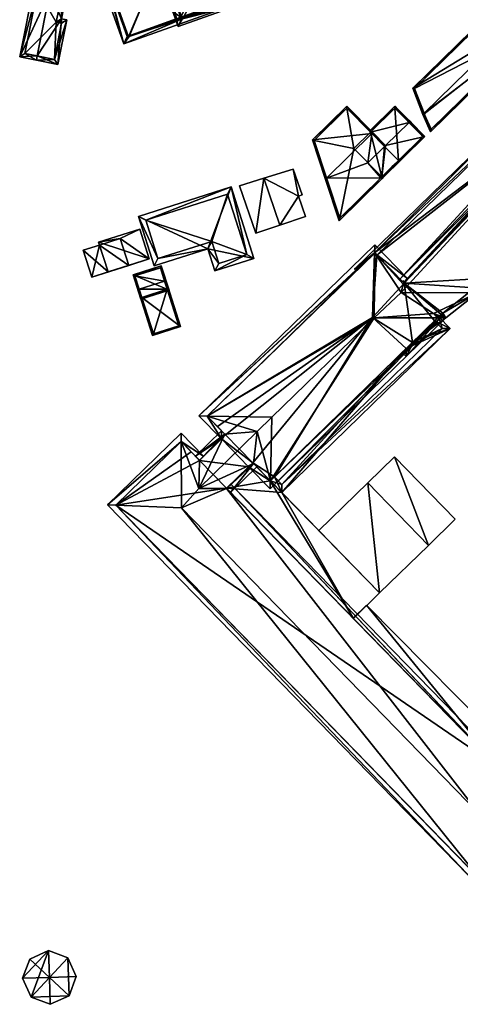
# Model space of a CAD drawing. Header units: inches. Extents: x 2523744 to 2528136, y 1148995 to 1152010.
# Tile 197 of 256: x 2527593 to 2527669, y 1150917 to 1151088. Entities that reach past the tile are written whole.
import ezdxf

# ---------------------------------------------------------------- set-up
doc = ezdxf.new("R2010")
doc.units = ezdxf.units.IN
doc.header["$MEASUREMENT"] = 0
doc.layers.add('Gebaeude Einzelhaus', color=10, linetype='Continuous')
doc.layers.add('Offenes Gebaeude', color=10, linetype='Continuous')

msp = doc.modelspace()

# ---------------------------------------------------------------- meshes
at = {"layer": 'Gebaeude Einzelhaus'}
mesh = msp.add_polyface(dxfattribs=at)
corners = [(2527632.7, 1151095.228, 383.487), (2527629.633, 1151104.59, 383.444), (2527629.45, 1151104.365, 383.487), (2527632.99, 1151095.158, 383.444), (2527633.261, 1151107.486, 382.683), (2527631.763, 1151107.218, 382.943), (2527631.461, 1151106.846, 383.014), (2527633.178, 1151107.721, 382.683), (2527628.489, 1151107.025, 382.683), (2527605.55, 1151098.863, 382.683), (2527607.432, 1151098.47, 382.968), (2527607.651, 1151098.424, 383.001), (2527628.457, 1151105.827, 383.001), (2527628.808, 1151106.166, 382.943), (2527628.608, 1151105.881, 383), (2527628.876, 1151105.976, 383), (2527629.378, 1151105.308, 383.227), (2527629.126, 1151106.015, 383.014), (2527607.051, 1151098.21, 382.89), (2527610.769, 1151084.195, 382.683), (2527611.613, 1151085.394, 382.891), (2527611.701, 1151085.425, 382.907), (2527630.231, 1151091.79, 382.85), (2527633.436, 1151093.159, 382.907), (2527630.159, 1151091.993, 382.907), (2527633.955, 1151092.445, 382.683), (2527633.619, 1151093.388, 382.948), (2527620.815, 1151088.439, 382.85), (2527620.743, 1151088.642, 382.907), (2527633.436, 1151093.159, 385.763), (2527631.016, 1151099.961, 390.029), (2527615.433, 1151094.416, 390.029), (2527611.701, 1151085.425, 385.763), (2527628.876, 1151105.976, 385.763), (2527607.051, 1151098.21, 385.763), (2527611.613, 1151085.394, 385.763), (2527627.899, 1151105.748, 382.969), (2527628.214, 1151104.894, 383.227), (2527606.828, 1151098.255, 382.857), (2527611.376, 1151085.473, 382.857), (2527611.87, 1151085.649, 382.948), (2527620.691, 1151088.788, 382.948), (2527630.107, 1151092.139, 382.948), (2527628.214, 1151104.894, 371.087), (2527629.378, 1151105.308, 371.087), (2527627.899, 1151105.748, 371.087), (2527606.828, 1151098.255, 371.087), (2527611.376, 1151085.473, 371.087), (2527620.691, 1151088.788, 371.086), (2527633.619, 1151093.388, 371.086), (2527630.107, 1151092.138, 371.086), (2527636.811, 1151094.524, 371.086), (2527632.57, 1151106.444, 371.087)]
mesh.append_faces([[corners[k] for k in face] for face in [(26, 24, 42), (26, 22, 24), (27, 40, 28), (28, 40, 41), (27, 21, 40), (27, 19, 21), (26, 25, 22), (22, 25, 27), (27, 25, 19), (21, 39, 40), (38, 9, 10), (21, 19, 39), (39, 19, 38), (38, 19, 9), (37, 17, 16), (37, 13, 17), (17, 13, 6), (6, 13, 5), (8, 10, 9), (37, 36, 13), (13, 36, 8), (8, 36, 10), (6, 5, 4), (4, 5, 7), (35, 32, 31), (34, 35, 31), (30, 33, 31), (31, 33, 34), (29, 31, 32), (29, 30, 31), (25, 27, 19), (19, 27, 21), (21, 27, 28), (25, 22, 27), (0, 23, 3), (3, 23, 26), (26, 23, 25), (25, 23, 22), (22, 23, 24), (10, 18, 11), (18, 19, 20), (20, 19, 21), (10, 9, 18), (18, 9, 19), (13, 6, 5), (13, 17, 6), (16, 2, 1), (13, 15, 17), (17, 15, 16), (16, 15, 2), (13, 14, 15), (8, 12, 13), (13, 12, 14), (8, 11, 12), (8, 10, 11), (8, 9, 10), (7, 5, 4), (4, 5, 6), (3, 1, 0), (0, 1, 2)]], dxfattribs={"color": 13})
mesh.append_faces([[corners[k] for k in face] for face in [(46, 48, 47), (49, 44, 51), (51, 44, 52), (45, 43, 46), (46, 43, 48), (48, 43, 50), (50, 43, 49), (49, 43, 44), (49, 42, 50), (49, 26, 42), (47, 40, 39), (47, 48, 40), (40, 48, 41), (39, 38, 47), (47, 38, 46), (10, 46, 38), (10, 45, 46), (10, 36, 45), (36, 43, 45), (36, 37, 43), (43, 16, 44), (43, 37, 16), (28, 32, 21), (24, 29, 28), (28, 29, 32), (24, 23, 29), (35, 21, 32), (35, 20, 21), (35, 34, 20), (20, 34, 18), (34, 11, 18), (12, 15, 14), (34, 33, 11), (11, 33, 12), (12, 33, 15), (30, 2, 33), (33, 2, 15), (29, 0, 30), (30, 0, 2), (29, 23, 0)]], dxfattribs={"color": 41})
mesh = msp.add_polyface(dxfattribs=at)
corners = [(2527620.96, 1151088.491, 386.145), (2527620.208, 1151087.161, 385.763), (2527631.509, 1151091.183, 385.763), (2527630.086, 1151091.739, 386.145), (2527622.789, 1151091.724, 387.073), (2527626.626, 1151093.09, 387.073), (2527618.747, 1151094.254, 386.094), (2527617.38, 1151095.109, 385.763), (2527628.162, 1151097.606, 386.094), (2527628.681, 1151099.131, 385.763), (2527620.815, 1151088.439, 386.094), (2527630.231, 1151091.79, 386.094), (2527628.074, 1151097.854, 386.025), (2527618.658, 1151094.503, 386.025), (2527628.658, 1151096.213, 384.091), (2527628.074, 1151097.854, 384.091), (2527630.107, 1151092.139, 382.948), (2527630.231, 1151091.79, 382.85), (2527630.107, 1151092.138, 371.086), (2527630.231, 1151091.79, 371.086), (2527625.572, 1151096.964, 384.552), (2527618.658, 1151094.503, 384.552), (2527620.691, 1151088.788, 382.948), (2527620.815, 1151088.439, 382.85), (2527620.691, 1151088.788, 371.086), (2527620.815, 1151088.439, 371.086)]
mesh.append_faces([[corners[k] for k in face] for face in [(9, 13, 7), (7, 13, 6), (8, 12, 9), (9, 12, 13), (8, 2, 11), (11, 2, 3), (8, 9, 2), (1, 10, 0), (7, 6, 1), (1, 6, 10), (1, 0, 2), (2, 0, 3), (8, 6, 5), (5, 6, 4), (9, 7, 8), (8, 7, 6), (8, 2, 9), (8, 3, 2), (8, 5, 3), (6, 0, 4), (6, 1, 0), (6, 7, 1), (0, 3, 4), (4, 3, 5), (0, 2, 3), (0, 1, 2)]], dxfattribs={"color": 13})
mesh.append_faces([[corners[k] for k in face] for face in [(19, 24, 18), (19, 25, 24), (3, 0, 19), (19, 0, 25), (23, 0, 10), (23, 25, 0), (3, 17, 11), (3, 19, 17), (23, 24, 25), (23, 22, 24), (22, 6, 21), (21, 6, 13), (23, 10, 22), (22, 10, 6), (13, 20, 21), (13, 12, 20), (20, 12, 15), (16, 17, 18), (18, 17, 19), (14, 11, 16), (16, 11, 17), (12, 8, 15), (15, 8, 14), (14, 8, 11)]], dxfattribs={"color": 41})
mesh = msp.add_polyface(dxfattribs=at)
corners = [(2527599.95, 1151088.519, 377.366), (2527599.336, 1151080.591, 376.81), (2527600.871, 1151088.335, 376.81), (2527595.76, 1151082.065, 379.061), (2527595.614, 1151081.329, 379.061), (2527597.963, 1151093.187, 379.061), (2527600.91, 1151093.368, 377.366), (2527598.109, 1151093.923, 379.061), (2527595.208, 1151094.498, 377.521), (2527592.713, 1151081.904, 377.521), (2527599.99, 1151087.746, 377.254), (2527598.746, 1151081.474, 377.255), (2527600.029, 1151092.778, 377.811), (2527599.069, 1151087.93, 377.811), (2527595.798, 1151093.616, 377.912), (2527593.595, 1151082.494, 377.912), (2527599.069, 1151087.93, 371.231), (2527599.99, 1151087.746, 371.231), (2527600.029, 1151092.778, 371.231), (2527595.798, 1151093.616, 371.231), (2527593.595, 1151082.494, 371.231), (2527598.746, 1151081.474, 371.231)]
mesh.append_faces([[corners[k] for k in face] for face in [(3, 11, 4), (15, 3, 4), (4, 11, 1), (14, 15, 9), (9, 15, 4), (8, 14, 9), (5, 14, 7), (12, 5, 7), (7, 14, 8), (6, 12, 7), (13, 12, 0), (10, 13, 0), (0, 12, 6), (2, 11, 10), (1, 11, 2), (2, 10, 0), (5, 9, 3), (3, 9, 4), (7, 8, 5), (5, 8, 9), (5, 6, 7), (3, 0, 5), (5, 0, 6), (4, 1, 3), (3, 1, 0), (0, 1, 2)]], dxfattribs={"color": 13})
mesh.append_faces([[corners[k] for k in face] for face in [(16, 21, 20), (16, 20, 19), (16, 19, 18), (17, 21, 16), (10, 21, 17), (11, 21, 10), (20, 21, 11), (3, 20, 11), (15, 20, 3), (19, 20, 14), (14, 20, 15), (5, 19, 14), (18, 19, 12), (12, 19, 5), (16, 18, 13), (13, 18, 12), (17, 16, 10), (10, 16, 13)]], dxfattribs={"color": 41})
mesh = msp.add_polyface(dxfattribs=at)
corners = [(2527662.926, 1151072.106, 377.923), (2527678.934, 1151084.343, 376.739), (2527678.028, 1151086.826, 377.923), (2527664.069, 1151068.893, 376.401), (2527682.91, 1151087.344, 376.431), (2527682.379, 1151087.687, 376.734), (2527662.731, 1151071.916, 377.923), (2527682.403, 1151087.711, 376.734), (2527682.561, 1151087.864, 376.734), (2527676.418, 1151091.239, 376.008), (2527676.333, 1151091.471, 375.908), (2527660.955, 1151076.483, 375.908), (2527676.427, 1151091.214, 376.019), (2527682.587, 1151087.377, 376.553), (2527661.248, 1151076.42, 376.02), (2527662.962, 1151072.013, 377.878), (2527664.152, 1151069.324, 376.524), (2527682.379, 1151087.687, 370.482), (2527682.587, 1151087.377, 370.482), (2527661.248, 1151076.42, 370.482), (2527676.427, 1151091.214, 370.482), (2527662.962, 1151072.013, 370.482), (2527664.152, 1151069.324, 370.482), (2527680.995, 1151089.752, 370.482), (2527678.039, 1151092.786, 370.482)]
mesh.append_faces([[corners[k] for k in face] for face in [(4, 13, 8), (8, 13, 7), (6, 16, 3), (3, 16, 4), (4, 16, 13), (0, 15, 6), (6, 15, 16), (0, 6, 14), (9, 14, 11), (9, 12, 14), (11, 14, 6), (10, 9, 11), (13, 5, 7), (9, 11, 12), (12, 11, 2), (2, 11, 0), (0, 11, 6), (9, 10, 11), (5, 4, 7), (7, 4, 8), (3, 0, 6), (5, 1, 4), (4, 1, 3), (3, 1, 0), (0, 1, 2)]], dxfattribs={"color": 13})
mesh.append_faces([[corners[k] for k in face] for face in [(18, 20, 17), (17, 20, 23), (23, 20, 24), (18, 19, 20), (18, 21, 19), (18, 22, 21), (13, 16, 18), (18, 16, 22), (16, 21, 22), (16, 15, 21), (0, 14, 15), (15, 14, 21), (21, 14, 19), (19, 12, 20), (19, 14, 12), (18, 17, 13), (13, 17, 5)]], dxfattribs={"color": 41})
mesh = msp.add_polyface(dxfattribs=at)
corners = [(2527654.35, 1151047.849, 377.121), (2527684.14, 1151077.456, 377.09), (2527650.854, 1151045.049, 377.09), (2527687.25, 1151072.83, 377.485), (2527687.538, 1151073.143, 377.483), (2527688.978, 1151072.487, 377.589), (2527651.156, 1151044.739, 377.121), (2527654.746, 1151047.442, 377.162), (2527659.45, 1151042.609, 377.647), (2527688.974, 1151072.365, 377.595), (2527684.121, 1151076.043, 377.162), (2527687.25, 1151072.83, 370.526), (2527684.121, 1151076.043, 370.526), (2527654.746, 1151047.442, 370.526), (2527659.45, 1151042.609, 370.526)]
mesh.append_faces([[corners[k] for k in face] for face in [(4, 5, 9), (4, 1, 5), (1, 0, 2), (2, 0, 6), (3, 10, 4), (4, 10, 1), (1, 10, 0), (0, 10, 7), (5, 4, 9), (3, 7, 8), (3, 0, 7), (0, 2, 6), (5, 1, 4), (4, 1, 3), (3, 1, 0), (0, 1, 2)]], dxfattribs={"color": 13})
mesh.append_faces([[corners[k] for k in face] for face in [(12, 11, 13), (13, 11, 14), (12, 13, 10), (10, 13, 7), (11, 10, 3), (11, 12, 10)]], dxfattribs={"color": 41})
mesh = msp.add_polyface(dxfattribs=at)
corners = [(2527688.879, 1151073.553, 383.37), (2527688.504, 1151073.756, 382.941), (2527688.202, 1151073.46, 382.917), (2527688.181, 1151072.795, 383.37), (2527688.185, 1151073.473, 382.896), (2527687.328, 1151074.393, 381.594), (2527688.434, 1151073.794, 382.86), (2527658.751, 1151043.327, 381.594), (2527659.352, 1151042.711, 382.485), (2527659.284, 1151042.428, 382.632), (2527658.944, 1151041.009, 383.37), (2527664.576, 1151037.344, 382.485), (2527666.723, 1151036.573, 382.204), (2527672.229, 1151040.923, 382.057), (2527665.309, 1151036.591, 382.345), (2527665.294, 1151036.576, 382.344), (2527661.247, 1151032.636, 382.387), (2527659.834, 1151029.866, 382.275), (2527677.47, 1151042.808, 381.712), (2527698.163, 1151066.78, 381.845), (2527699.07, 1151066.289, 381.712), (2527690.728, 1151070.806, 382.94), (2527688.966, 1151072.105, 383.231), (2527690.546, 1151070.995, 382.975), (2527688.974, 1151072.365, 383.253), (2527688.983, 1151072.656, 383.279), (2527688.735, 1151073.07, 383.34), (2527688.99, 1151072.883, 383.298), (2527688.982, 1151073.497, 383.355), (2527659.815, 1151031.243, 382.401), (2527659.236, 1151030.416, 382.384), (2527659.098, 1151030.543, 382.409), (2527687.756, 1151073.025, 382.883), (2527687.538, 1151073.143, 382.633), (2527688.483, 1151072.632, 383.326), (2527665.906, 1151037.168, 382.338), (2527666.169, 1151037.41, 382.334), (2527665.76, 1151036.575, 382.299), (2527665.482, 1151036.755, 382.343), (2527671.736, 1151041.809, 382.186), (2527676.9, 1151043.665, 381.846), (2527665.906, 1151037.168, 370.526), (2527666.169, 1151037.41, 370.526), (2527671.736, 1151041.809, 370.526), (2527676.9, 1151043.665, 370.526), (2527698.163, 1151066.78, 370.526), (2527688.974, 1151072.365, 377.595), (2527687.538, 1151073.143, 377.483), (2527688.974, 1151072.365, 376.795), (2527688.974, 1151072.365, 376.279), (2527687.538, 1151073.143, 370.526), (2527688.974, 1151072.365, 370.526), (2527687.25, 1151072.83, 377.485), (2527659.45, 1151042.609, 382.485), (2527687.25, 1151072.83, 370.526), (2527659.45, 1151042.609, 379.537), (2527659.45, 1151042.609, 377.647), (2527664.765, 1151036.058, 378.637), (2527664.765, 1151036.058, 370.526), (2527661.158, 1151032.549, 378.638), (2527659.815, 1151031.243, 378.638), (2527688.955, 1151071.766, 370.526), (2527659.45, 1151042.609, 370.526), (2527660.925, 1151032.322, 370.526), (2527653.954, 1151036.634, 370.526), (2527659.815, 1151031.243, 370.526)]
mesh.append_faces([[corners[k] for k in face] for face in [(37, 16, 38), (30, 31, 29), (16, 30, 29), (30, 16, 37), (37, 17, 30), (37, 12, 17), (18, 19, 20), (13, 40, 18), (18, 40, 19), (13, 39, 40), (12, 36, 13), (13, 36, 39), (38, 35, 37), (37, 35, 12), (12, 35, 36), (34, 25, 24), (34, 27, 25), (34, 26, 27), (26, 0, 28), (34, 3, 26), (26, 3, 0), (4, 5, 6), (4, 33, 5), (5, 33, 7), (7, 33, 8), (8, 33, 9), (4, 32, 33), (4, 2, 32), (32, 2, 3), (3, 2, 0), (0, 2, 1), (17, 29, 30), (30, 29, 31), (17, 16, 29), (3, 26, 0), (0, 26, 28), (3, 25, 26), (26, 25, 27), (3, 24, 25), (3, 22, 24), (22, 21, 23), (3, 18, 22), (22, 18, 21), (21, 18, 19), (19, 18, 20), (11, 13, 10), (10, 13, 3), (3, 13, 18), (17, 12, 16), (16, 12, 15), (15, 12, 14), (14, 12, 11), (11, 12, 13), (3, 9, 10), (3, 8, 9), (3, 7, 8), (3, 5, 7), (3, 4, 5), (5, 4, 6), (0, 2, 3), (3, 2, 4), (0, 1, 2)]], dxfattribs={"color": 13})
mesh.append_faces([[corners[k] for k in face] for face in [(61, 54, 51), (51, 54, 50), (62, 63, 64), (64, 63, 65), (62, 58, 63), (62, 41, 58), (62, 42, 41), (62, 43, 42), (61, 44, 54), (54, 44, 62), (62, 44, 43), (61, 45, 44), (59, 29, 60), (57, 16, 59), (59, 16, 29), (57, 38, 16), (57, 35, 38), (58, 41, 57), (57, 41, 35), (53, 52, 55), (55, 52, 56), (52, 47, 54), (54, 47, 50), (9, 33, 53), (53, 33, 52), (52, 33, 47), (34, 32, 3), (47, 49, 50), (50, 49, 51), (47, 48, 49), (33, 46, 47), (47, 46, 48), (34, 24, 32), (32, 24, 33), (33, 24, 46), (19, 44, 45), (19, 40, 44), (40, 43, 44), (40, 39, 43), (39, 42, 43), (39, 36, 42), (35, 41, 36), (36, 41, 42)]], dxfattribs={"color": 41})
mesh = msp.add_polyface(dxfattribs=at)
corners = [(2527643.541, 1151067.475, 376.289), (2527645.794, 1151060.638, 379.134), (2527645.992, 1151060.833, 379.134), (2527653.879, 1151068.585, 379.134), (2527649.533, 1151073.363, 376.289), (2527654.056, 1151068.759, 379.134), (2527655.407, 1151060.895, 376.737), (2527648.166, 1151053.428, 376.645), (2527655.582, 1151060.717, 376.645), (2527653.193, 1151063.504, 377.984), (2527655.585, 1151061.07, 376.737), (2527656.082, 1151066.343, 377.984), (2527656.174, 1151066.434, 377.985), (2527656.26, 1151066.518, 377.984), (2527649.53, 1151073.009, 376.399), (2527643.828, 1151067.405, 376.4), (2527648.278, 1151053.889, 376.737), (2527653.614, 1151068.854, 376.513), (2527653.614, 1151068.854, 370.456), (2527649.53, 1151073.009, 370.456), (2527643.828, 1151067.405, 370.456), (2527648.278, 1151053.889, 370.456), (2527655.585, 1151061.07, 370.456), (2527650.725, 1151066.015, 370.456)]
mesh.append_faces([[corners[k] for k in face] for face in [(8, 16, 6), (8, 7, 16), (1, 2, 16), (1, 16, 7), (0, 15, 1), (1, 15, 2), (0, 14, 15), (4, 14, 0), (5, 12, 3), (3, 12, 11), (5, 13, 12), (5, 14, 4), (5, 3, 14), (3, 12, 5), (5, 12, 13), (3, 11, 12), (2, 9, 3), (3, 9, 11), (2, 6, 9), (9, 6, 10), (1, 7, 2), (2, 7, 6), (6, 7, 8), (0, 3, 4), (4, 3, 5), (0, 2, 3), (0, 1, 2)]], dxfattribs={"color": 13})
mesh.append_faces([[corners[k] for k in face] for face in [(21, 23, 22), (23, 19, 18), (21, 20, 23), (23, 20, 19), (22, 6, 21), (21, 6, 16), (22, 10, 6), (2, 21, 16), (2, 20, 21), (2, 15, 20), (15, 14, 20), (20, 14, 19), (17, 3, 11), (19, 14, 18), (18, 14, 17), (17, 14, 3)]], dxfattribs={"color": 41})
mesh = msp.add_polyface(dxfattribs=at)
corners = [(2527660.321, 1151070.509, 377.984), (2527660.499, 1151070.684, 377.984), (2527657.855, 1151073.374, 376.408), (2527653.614, 1151068.854, 376.513), (2527653.438, 1151069.033, 376.408), (2527656.174, 1151066.434, 377.985), (2527656.082, 1151066.343, 377.984), (2527656.26, 1151066.518, 377.984), (2527653.193, 1151063.504, 377.984), (2527655.585, 1151061.07, 376.737), (2527655.582, 1151060.717, 376.645), (2527655.407, 1151060.895, 376.737), (2527663.066, 1151068.073, 376.645), (2527657.567, 1151063.018, 376.737), (2527658.474, 1151063.909, 376.737), (2527662.713, 1151068.075, 376.736), (2527657.853, 1151073.02, 376.513), (2527662.713, 1151068.075, 370.456), (2527657.853, 1151073.02, 370.456), (2527653.614, 1151068.854, 370.456), (2527658.474, 1151063.909, 370.456), (2527655.585, 1151061.07, 370.456), (2527650.725, 1151066.015, 370.456)]
mesh.append_faces([[corners[k] for k in face] for face in [(1, 16, 2), (2, 16, 4), (4, 16, 3), (1, 0, 16), (12, 15, 1), (1, 15, 0), (12, 14, 15), (12, 10, 14), (14, 10, 13), (13, 10, 9), (9, 10, 11), (7, 12, 0), (0, 12, 1), (6, 9, 5), (5, 9, 7), (7, 9, 12), (12, 9, 10), (10, 9, 11), (6, 8, 9), (0, 3, 7), (7, 3, 5), (5, 3, 6), (0, 2, 3), (3, 2, 4), (0, 1, 2)]], dxfattribs={"color": 13})
mesh.append_faces([[corners[k] for k in face] for face in [(19, 21, 22), (19, 20, 21), (19, 18, 20), (20, 18, 17), (20, 13, 21), (21, 13, 9), (20, 14, 13), (20, 15, 14), (20, 17, 15), (18, 19, 16), (16, 19, 3), (0, 18, 16), (0, 17, 18), (0, 15, 17)]], dxfattribs={"color": 41})
mesh = msp.add_polyface(dxfattribs=at)
corners = [(2527633.4, 1151046.916, 376.838), (2527625.406, 1151048.591, 376.838), (2527626.624, 1151044.761, 376.838), (2527629.455, 1151059.32, 376.838), (2527613.348, 1151054.198, 376.838), (2527616.075, 1151045.624, 376.838), (2527632.145, 1151047.566, 376.838), (2527627.274, 1151046.018, 376.838), (2527614.604, 1151053.549, 376.838), (2527628.805, 1151058.065, 376.838), (2527616.725, 1151046.88, 376.838), (2527626.056, 1151049.848, 376.838), (2527614.604, 1151053.549, 370.875), (2527628.805, 1151058.065, 370.875), (2527616.725, 1151046.88, 370.875), (2527626.056, 1151049.848, 370.875), (2527627.274, 1151046.018, 370.875), (2527632.145, 1151047.566, 370.875)]
mesh.append_faces([[corners[k] for k in face] for face in [(11, 7, 1), (10, 11, 1), (5, 10, 1), (8, 10, 4), (4, 10, 5), (3, 6, 9), (9, 8, 3), (3, 8, 4), (0, 6, 3), (7, 6, 2), (1, 7, 2), (2, 6, 0), (5, 1, 4), (4, 1, 3), (3, 1, 0), (0, 1, 2)]], dxfattribs={"color": 13})
mesh.append_faces([[corners[k] for k in face] for face in [(15, 17, 16), (12, 15, 14), (13, 17, 15), (13, 15, 12), (9, 17, 13), (6, 17, 9), (16, 17, 7), (7, 17, 6), (15, 16, 11), (11, 16, 7), (14, 15, 10), (10, 15, 11), (12, 14, 8), (8, 14, 10), (13, 12, 9), (9, 12, 8)]], dxfattribs={"color": 41})
mesh = msp.add_polyface(dxfattribs=at)
corners = [(2527603.733, 1151048.326, 376.6), (2527605.22, 1151043.649, 376.6), (2527608.058, 1151044.551, 376.6), (2527606.571, 1151049.229, 376.6), (2527606.418, 1151049.711, 377.311), (2527615.209, 1151046.825, 377.311), (2527613.568, 1151051.985, 377.311), (2527608.058, 1151044.551, 377.311), (2527603.733, 1151048.326, 370.824), (2527606.571, 1151049.229, 370.824), (2527605.22, 1151043.649, 370.824), (2527611.653, 1151045.694, 370.824), (2527611.653, 1151045.694, 376.6), (2527610.165, 1151050.373, 370.824), (2527613.568, 1151051.985, 370.824), (2527615.209, 1151046.825, 370.824), (2527606.418, 1151049.711, 370.824)]
mesh.append_faces([[corners[k] for k in face] for face in [(7, 5, 4), (4, 5, 6), (0, 2, 3), (0, 1, 2)]], dxfattribs={"color": 13})
mesh.append_faces([[corners[k] for k in face] for face in [(15, 13, 14), (14, 13, 16), (16, 13, 9), (15, 11, 13), (5, 12, 15), (15, 12, 11), (5, 7, 12), (12, 7, 2), (7, 3, 2), (3, 16, 9), (7, 4, 3), (3, 4, 16), (4, 6, 16), (16, 6, 14), (6, 5, 14), (14, 5, 15), (9, 10, 8), (9, 11, 10), (9, 13, 11), (2, 11, 12), (2, 10, 11), (2, 1, 10), (1, 0, 10), (10, 0, 8), (9, 8, 3), (3, 8, 0)]], dxfattribs={"color": 41})
mesh = msp.add_polyface(dxfattribs=at)
corners = [(2527666.723, 1151036.573, 381.887), (2527666.031, 1151037.283, 381.887), (2527665.889, 1151037.152, 382.003), (2527665.76, 1151036.575, 382.299), (2527665.482, 1151036.755, 382.343), (2527665.294, 1151036.576, 382.498), (2527664.716, 1151037.254, 382.463), (2527660.129, 1151043.347, 381.887), (2527654.369, 1151049.263, 381.888), (2527654.356, 1151047.843, 382.485), (2527658.944, 1151041.009, 383.37), (2527654.253, 1151036.6, 387.22), (2527659.284, 1151042.428, 382.632), (2527659.45, 1151042.609, 382.485), (2527664.576, 1151037.344, 382.485), (2527636.203, 1151006.858, 381.887), (2527636.238, 1151008.288, 382.499), (2527636.509, 1151019.325, 387.22), (2527625.269, 1151019.523, 382.485), (2527623.849, 1151019.548, 381.887), (2527632.459, 1151010.703, 381.887), (2527633.306, 1151011.266, 382.485), (2527633.175, 1151011.4, 382.485), (2527633.954, 1151016.838, 385.087), (2527627.745, 1151015.546, 381.887), (2527628.339, 1151016.369, 382.485), (2527628.461, 1151016.243, 382.485), (2527665.309, 1151036.591, 382.485), (2527659.352, 1151042.711, 382.485), (2527654.35, 1151047.849, 382.48), (2527625.263, 1151019.529, 382.48), (2527636.221, 1151008.271, 382.484), (2527623.803, 1151006.956, 385.087), (2527623.919, 1151011.82, 382.613), (2527623.237, 1151012.55, 381.887), (2527627.765, 1151016.958, 381.887), (2527623.92, 1151011.849, 382.598), (2527629.347, 1151006.276, 381.887), (2527633.873, 1151010.683, 381.887), (2527628.624, 1151006.97, 382.622), (2527628.671, 1151006.97, 382.598), (2527628.461, 1151016.243, 382.612), (2527633.175, 1151011.4, 382.622), (2527632.459, 1151010.703, 378.394), (2527633.175, 1151011.4, 378.335), (2527632.459, 1151010.703, 370.526), (2527633.175, 1151011.4, 370.526), (2527633.175, 1151011.4, 378.235), (2527632.459, 1151010.703, 378.294), (2527636.221, 1151008.271, 378.335), (2527636.221, 1151008.271, 370.526), (2527636.221, 1151008.271, 378.235), (2527636.232, 1151008.282, 378.334), (2527636.232, 1151008.282, 378.234), (2527661.247, 1151032.636, 382.387), (2527665.294, 1151036.576, 382.344), (2527659.815, 1151031.243, 382.401), (2527636.957, 1151008.988, 378.638), (2527636.242, 1151008.292, 378.333), (2527636.242, 1151008.292, 378.233), (2527636.958, 1151008.988, 370.526), (2527659.815, 1151031.243, 378.638), (2527665.309, 1151036.591, 382.345), (2527659.45, 1151042.609, 379.537), (2527654.746, 1151047.442, 377.162), (2527654.35, 1151047.849, 370.526), (2527659.45, 1151042.609, 377.647), (2527654.746, 1151047.442, 370.526), (2527654.35, 1151047.849, 377.121), (2527625.263, 1151019.529, 370.526), (2527627.035, 1151017.708, 370.526), (2527628.461, 1151016.243, 378.335), (2527627.765, 1151016.958, 378.335), (2527627.765, 1151016.958, 378.235), (2527628.461, 1151016.243, 370.526), (2527628.461, 1151016.243, 378.235), (2527627.745, 1151015.546, 378.394), (2527627.745, 1151015.546, 370.526), (2527627.745, 1151015.546, 378.294), (2527653.954, 1151036.634, 370.526), (2527659.45, 1151042.609, 370.526), (2527659.815, 1151031.243, 370.526), (2527623.934, 1151011.835, 370.526), (2527623.934, 1151011.835, 378.607), (2527623.934, 1151011.835, 378.707), (2527623.934, 1151011.835, 382.598), (2527628.649, 1151006.993, 370.526), (2527628.649, 1151006.993, 378.607), (2527628.649, 1151006.993, 382.598), (2527628.649, 1151006.993, 378.707)]
mesh.append_faces([[corners[k] for k in face] for face in [(21, 40, 42), (42, 40, 39), (21, 37, 40), (21, 38, 37), (36, 41, 33), (34, 25, 36), (36, 25, 41), (34, 35, 25), (37, 21, 40), (40, 21, 39), (39, 21, 32), (32, 21, 23), (37, 38, 21), (33, 25, 36), (36, 25, 34), (34, 25, 35), (33, 32, 25), (25, 32, 23), (31, 16, 15), (15, 20, 31), (31, 20, 21), (21, 20, 22), (30, 18, 19), (25, 24, 18), (18, 24, 19), (25, 26, 24), (9, 29, 8), (8, 29, 19), (19, 29, 30), (3, 27, 0), (3, 5, 27), (3, 16, 5), (3, 15, 16), (3, 0, 15), (28, 7, 13), (28, 9, 7), (7, 9, 8), (0, 2, 1), (0, 4, 2), (0, 27, 4), (4, 27, 6), (6, 27, 14), (25, 24, 26), (23, 18, 25), (25, 18, 24), (24, 18, 19), (23, 17, 18), (21, 16, 23), (23, 16, 17), (22, 20, 21), (21, 20, 16), (16, 20, 15), (18, 9, 19), (19, 9, 8), (17, 11, 18), (18, 11, 9), (16, 11, 17), (16, 5, 11), (16, 3, 5), (16, 15, 3), (3, 15, 0), (14, 5, 6), (10, 11, 14), (14, 11, 5), (7, 9, 13), (13, 9, 12), (12, 9, 10), (10, 9, 11), (7, 8, 9), (4, 6, 5), (4, 5, 3), (0, 2, 3), (3, 2, 4), (0, 1, 2)]], dxfattribs={"color": 13})
mesh.append_faces([[corners[k] for k in face] for face in [(77, 45, 82), (82, 45, 86), (42, 22, 21), (20, 89, 43), (20, 88, 89), (20, 42, 88), (88, 42, 39), (20, 22, 42), (45, 48, 86), (86, 48, 87), (24, 41, 26), (24, 85, 41), (41, 85, 33), (76, 84, 24), (24, 84, 85), (77, 82, 78), (78, 82, 83), (25, 26, 41), (74, 46, 77), (77, 46, 45), (46, 60, 50), (70, 79, 74), (74, 79, 46), (46, 79, 60), (60, 79, 81), (79, 67, 80), (79, 65, 67), (70, 69, 79), (79, 69, 65), (74, 77, 75), (75, 77, 78), (26, 71, 24), (24, 71, 76), (73, 74, 75), (73, 70, 74), (72, 18, 73), (73, 18, 70), (72, 25, 18), (72, 71, 25), (25, 71, 26), (30, 69, 70), (18, 30, 70), (30, 68, 69), (69, 68, 65), (30, 29, 68), (9, 68, 29), (9, 65, 68), (65, 64, 67), (64, 63, 66), (63, 28, 13), (65, 9, 64), (64, 9, 63), (63, 9, 28), (14, 27, 62), (5, 55, 27), (27, 55, 62), (56, 57, 61), (57, 59, 60), (60, 59, 50), (50, 59, 53), (57, 58, 59), (57, 52, 58), (56, 16, 57), (57, 16, 52), (54, 5, 56), (56, 5, 16), (54, 55, 5), (50, 53, 51), (49, 52, 31), (31, 52, 16), (46, 50, 47), (47, 50, 51), (21, 49, 31), (21, 44, 49), (21, 22, 44), (45, 47, 48), (45, 46, 47), (20, 44, 22), (20, 43, 44)]], dxfattribs={"color": 41})
mesh = msp.add_polyface(dxfattribs=at)
corners = [(2527612.416, 1151044.038, 376.856), (2527618.649, 1151041.38, 376.778), (2527617.309, 1151045.594, 376.856), (2527613.756, 1151039.824, 376.778), (2527617.146, 1151045.28, 376.852), (2527618.335, 1151041.543, 376.782), (2527613.919, 1151040.139, 376.782), (2527612.731, 1151043.875, 376.852), (2527618.335, 1151041.543, 375.276), (2527617.884, 1151042.96, 375.276), (2527617.146, 1151045.28, 370.873), (2527617.884, 1151042.96, 370.873), (2527612.731, 1151043.875, 370.873), (2527613.469, 1151041.555, 375.276), (2527613.919, 1151040.139, 375.276), (2527613.469, 1151041.555, 370.873)]
mesh.append_faces([[corners[k] for k in face] for face in [(1, 6, 5), (3, 6, 1), (7, 6, 0), (4, 7, 0), (0, 6, 3), (5, 4, 2), (1, 5, 2), (2, 4, 0), (3, 1, 0), (0, 1, 2)]], dxfattribs={"color": 13})
mesh.append_faces([[corners[k] for k in face] for face in [(11, 12, 10), (11, 15, 12), (5, 6, 8), (8, 6, 14), (13, 12, 15), (13, 7, 12), (13, 6, 7), (13, 14, 6), (7, 4, 12), (12, 4, 10), (5, 9, 4), (4, 9, 10), (10, 9, 11), (5, 8, 9)]], dxfattribs={"color": 41})
mesh = msp.add_polyface(dxfattribs=at)
corners = [(2527613.919, 1151040.139, 375.276), (2527613.154, 1151041.718, 375.276), (2527615.769, 1151033.496, 375.276), (2527613.469, 1151041.555, 375.276), (2527613.393, 1151041.794, 375.276), (2527620.661, 1151035.053, 375.276), (2527618.335, 1151041.543, 375.276), (2527618.046, 1151043.274, 375.276), (2527617.884, 1151042.96, 375.276), (2527617.808, 1151043.198, 375.276), (2527620.348, 1151035.215, 375.276), (2527615.931, 1151033.811, 375.276), (2527618.335, 1151041.543, 370.873), (2527620.348, 1151035.215, 370.873), (2527617.884, 1151042.96, 370.873), (2527613.919, 1151040.139, 370.873), (2527613.469, 1151041.555, 370.873), (2527615.931, 1151033.811, 370.873)]
mesh.append_faces([[corners[k] for k in face] for face in [(7, 8, 9), (7, 6, 8), (0, 1, 3), (3, 1, 4), (10, 2, 11), (11, 2, 0), (0, 2, 1), (7, 5, 6), (6, 5, 10), (10, 5, 2), (6, 7, 8), (8, 7, 9), (0, 5, 6), (6, 5, 7), (0, 2, 5), (4, 1, 3), (3, 1, 0), (0, 1, 2)]], dxfattribs={"color": 13})
mesh.append_faces([[corners[k] for k in face] for face in [(12, 16, 14), (12, 15, 16), (12, 17, 15), (12, 13, 17), (10, 11, 13), (13, 11, 17), (0, 17, 11), (0, 15, 17), (0, 3, 15), (15, 3, 16), (6, 14, 8), (6, 12, 14), (6, 10, 12), (12, 10, 13)]], dxfattribs={"color": 41})
mesh = msp.add_polyface(dxfattribs=at)
corners = [(2527659.611, 1151042.784, 379.538), (2527659.366, 1151043.036, 379.576), (2527659.196, 1151042.87, 379.576), (2527659.45, 1151042.609, 379.537), (2527664.765, 1151036.058, 378.637), (2527667.464, 1151034.719, 378.333), (2527665.482, 1151036.755, 378.637), (2527661.158, 1151032.549, 378.638), (2527659.815, 1151031.243, 378.638), (2527638.226, 1151006.253, 378.333), (2527636.957, 1151008.988, 378.638), (2527636.241, 1151008.291, 378.638), (2527638.245, 1151007.666, 378.44), (2527666.05, 1151034.738, 378.44), (2527664.765, 1151036.058, 370.526), (2527666.05, 1151034.738, 370.526), (2527636.958, 1151008.988, 370.526), (2527638.245, 1151007.666, 370.526), (2527659.815, 1151031.243, 370.526), (2527660.925, 1151032.322, 370.526)]
mesh.append_faces([[corners[k] for k in face] for face in [(5, 13, 6), (6, 13, 4), (5, 12, 13), (12, 11, 10), (5, 9, 12), (12, 9, 11), (2, 0, 3), (2, 1, 0), (9, 10, 11), (9, 8, 10), (9, 5, 8), (8, 5, 7), (7, 5, 4), (4, 5, 6), (0, 2, 3), (0, 1, 2)]], dxfattribs={"color": 13})
mesh.append_faces([[corners[k] for k in face] for face in [(15, 19, 14), (16, 18, 17), (17, 18, 15), (15, 18, 19), (13, 12, 15), (15, 12, 17), (17, 12, 16), (16, 12, 10), (15, 14, 13), (13, 14, 4)]], dxfattribs={"color": 41})
mesh = msp.add_polyface(dxfattribs=at)
corners = [(2527620.759, 1151015.095, 382.599), (2527624.65, 1151012.532, 381.887), (2527620.755, 1151016.533, 381.887), (2527623.934, 1151011.835, 382.598), (2527623.803, 1151006.956, 385.087), (2527620.793, 1151003.601, 388.287), (2527623.919, 1151011.82, 382.613), (2527628.624, 1151006.97, 382.622), (2527672.58, 1150950.41, 388.287), (2527676.289, 1150951.109, 386.049), (2527684.067, 1150950.07, 382.599), (2527676.402, 1150957.945, 382.598), (2527683.87, 1150951.707, 381.887), (2527685.505, 1150950.028, 381.887), (2527683.155, 1150951.011, 382.597), (2527677.124, 1150958.636, 381.887), (2527676.408, 1150957.939, 382.598), (2527629.364, 1151007.69, 381.887), (2527628.649, 1151006.993, 382.598), (2527672.709, 1150939.035, 382.611), (2527672.725, 1150937.585, 381.887), (2527609.425, 1151004.035, 382.611), (2527607.976, 1151004.09, 381.887), (2527683.154, 1150951.01, 382.598), (2527672.744, 1150938.999, 382.576), (2527684.091, 1150950.046, 382.575), (2527623.92, 1151011.849, 382.598), (2527675.841, 1150958.534, 382.592), (2527628.671, 1151006.97, 382.598), (2527620.736, 1151015.119, 382.576), (2527609.39, 1151004.071, 382.576), (2527687.257, 1150955.007, 381.887), (2527688.894, 1150953.326, 381.887), (2527688.886, 1150954.767, 382.618), (2527687.954, 1150955.684, 382.597), (2527688.845, 1150962.44, 386.509), (2527687.948, 1150962.461, 386.049), (2527681.214, 1150962.618, 382.603), (2527679.814, 1150962.651, 381.887), (2527680.512, 1150961.934, 381.887), (2527689.476, 1150970.663, 382.603), (2527711.129, 1150984.135, 386.509), (2527711.154, 1150991.74, 382.618), (2527689.477, 1150970.662, 382.604), (2527711.159, 1150993.169, 381.887), (2527684.233, 1150966.953, 381.887), (2527681.949, 1150962.601, 382.979), (2527718.798, 1150983.89, 382.618), (2527720.238, 1150983.844, 381.887), (2527711.14, 1150991.755, 382.603), (2527687.974, 1150955.704, 382.618), (2527688.913, 1150954.74, 382.591), (2527718.824, 1150983.863, 382.591), (2527683.851, 1150950.293, 381.887), (2527688.672, 1150954.988, 381.887), (2527687.974, 1150955.704, 382.597), (2527687.948, 1150962.46, 386.049), (2527675.841, 1150958.534, 382.015), (2527675.716, 1150958.662, 381.887), (2527676.404, 1150958.05, 382.545), (2527683.154, 1150951.01, 382.597), (2527676.408, 1150957.939, 382.604), (2527677.124, 1150958.636, 377.869), (2527676.408, 1150957.939, 377.869), (2527677.124, 1150958.636, 377.769), (2527676.408, 1150957.939, 370.526), (2527676.408, 1150957.939, 377.769), (2527677.124, 1150958.636, 370.526), (2527675.841, 1150958.534, 377.869), (2527675.841, 1150958.534, 370.526), (2527675.841, 1150958.534, 377.769), (2527623.237, 1151012.55, 378.707), (2527623.237, 1151012.55, 378.607), (2527622.47, 1151013.338, 370.526), (2527623.934, 1151011.835, 378.707), (2527623.934, 1151011.835, 370.526), (2527623.934, 1151011.835, 378.607), (2527650.645, 1150984.407, 377.769), (2527628.649, 1151006.993, 370.526), (2527628.649, 1151006.993, 378.607), (2527650.645, 1150984.407, 377.869), (2527650.667, 1150984.384, 378.607), (2527650.667, 1150984.384, 378.707), (2527628.649, 1151006.993, 378.707), (2527620.736, 1151015.119, 370.526), (2527609.39, 1151004.071, 370.526), (2527672.744, 1150938.999, 370.526), (2527684.091, 1150950.046, 370.526), (2527683.154, 1150951.01, 370.526), (2527683.87, 1150951.707, 370.526), (2527687.264, 1150955.013, 370.526), (2527687.257, 1150955.007, 370.526), (2527687.974, 1150955.704, 370.526), (2527688.913, 1150954.74, 370.526), (2527718.824, 1150983.863, 370.526), (2527714.763, 1150988.034, 370.526), (2527711.14, 1150991.755, 370.526), (2527710.852, 1150991.474, 377.944), (2527710.852, 1150991.474, 378.044), (2527689.476, 1150970.663, 370.526), (2527681.284, 1150962.687, 377.974), (2527680.512, 1150961.934, 370.526), (2527689.476, 1150970.663, 377.966), (2527681.285, 1150962.686, 378.074), (2527689.476, 1150970.663, 378.065), (2527678.932, 1150960.397, 377.769), (2527678.932, 1150960.397, 377.869)]
mesh.append_faces([[corners[k] for k in face] for face in [(11, 38, 61), (61, 38, 37), (11, 57, 38), (38, 57, 58), (34, 53, 60), (55, 54, 34), (34, 54, 53), (40, 37, 43), (46, 9, 56), (37, 11, 46), (46, 11, 9), (37, 59, 11), (37, 38, 59), (59, 38, 57), (57, 38, 58), (14, 56, 9), (14, 34, 56), (34, 54, 55), (14, 53, 34), (34, 53, 54), (42, 49, 44), (47, 48, 52), (48, 47, 44), (44, 47, 42), (32, 33, 51), (32, 51, 48), (48, 51, 52), (33, 34, 50), (33, 31, 34), (33, 32, 31), (45, 37, 38), (45, 40, 37), (40, 49, 43), (45, 44, 40), (40, 44, 49), (37, 39, 38), (47, 42, 41), (47, 44, 42), (47, 48, 44), (47, 32, 48), (41, 33, 47), (47, 33, 32), (41, 35, 33), (35, 43, 36), (36, 43, 46), (37, 46, 43), (37, 43, 40), (40, 45, 37), (37, 45, 38), (40, 44, 45), (40, 42, 44), (35, 41, 43), (43, 41, 40), (40, 41, 42), (37, 38, 39), (34, 35, 36), (31, 33, 34), (34, 33, 35), (31, 32, 33), (19, 24, 20), (30, 21, 22), (22, 21, 20), (20, 21, 19), (0, 29, 2), (2, 29, 22), (22, 29, 30), (11, 15, 16), (17, 28, 18), (11, 27, 15), (15, 27, 17), (17, 27, 28), (26, 1, 3), (26, 0, 1), (1, 0, 2), (25, 10, 13), (20, 25, 13), (20, 24, 25), (13, 10, 12), (12, 10, 23), (21, 19, 5), (5, 19, 8), (21, 20, 19), (21, 22, 20), (21, 0, 22), (22, 0, 2), (21, 5, 0), (10, 20, 13), (10, 19, 20), (10, 8, 19), (7, 11, 18), (18, 11, 17), (17, 11, 15), (15, 11, 16), (9, 10, 14), (14, 10, 12), (12, 10, 13), (7, 8, 11), (11, 8, 9), (9, 8, 10), (4, 5, 7), (7, 5, 8), (3, 0, 6), (6, 0, 4), (4, 0, 5), (3, 1, 0), (0, 1, 2)]], dxfattribs={"color": 13})
mesh.append_faces([[corners[k] for k in face] for face in [(101, 91, 67), (67, 91, 89), (61, 16, 11), (15, 106, 62), (105, 67, 64), (105, 101, 67), (15, 39, 106), (106, 39, 105), (105, 39, 101), (15, 37, 39), (15, 61, 37), (15, 16, 61), (34, 12, 31), (31, 12, 91), (91, 12, 89), (34, 60, 12), (92, 99, 93), (93, 99, 94), (94, 99, 95), (95, 99, 96), (90, 101, 92), (92, 101, 99), (90, 91, 101), (104, 40, 98), (40, 104, 103), (103, 37, 40), (100, 39, 103), (103, 39, 37), (100, 101, 39), (97, 99, 102), (102, 99, 100), (100, 99, 101), (97, 96, 99), (98, 49, 97), (49, 98, 40), (97, 49, 96), (49, 95, 96), (49, 42, 95), (42, 47, 95), (52, 94, 95), (47, 52, 95), (52, 51, 94), (94, 51, 93), (51, 33, 93), (55, 33, 50), (55, 93, 33), (55, 92, 93), (34, 55, 50), (34, 31, 55), (55, 31, 92), (92, 31, 90), (90, 31, 91), (78, 85, 75), (75, 85, 73), (73, 85, 84), (86, 88, 87), (88, 67, 89), (86, 65, 88), (88, 65, 67), (78, 69, 85), (85, 69, 86), (86, 69, 65), (23, 88, 12), (12, 88, 89), (87, 88, 25), (25, 88, 23), (10, 25, 23), (25, 86, 87), (25, 24, 86), (21, 86, 19), (19, 86, 24), (21, 85, 86), (21, 30, 85), (30, 29, 85), (85, 29, 84), (29, 73, 84), (29, 0, 73), (69, 77, 70), (28, 83, 18), (68, 82, 57), (57, 82, 27), (27, 82, 28), (28, 82, 83), (80, 81, 68), (68, 81, 82), (77, 79, 80), (80, 79, 81), (69, 78, 77), (77, 78, 79), (73, 72, 75), (75, 72, 76), (71, 26, 74), (74, 26, 3), (73, 0, 72), (72, 0, 71), (71, 0, 26), (65, 69, 66), (66, 69, 70), (11, 57, 27), (57, 63, 68), (11, 16, 57), (57, 16, 63), (67, 65, 64), (64, 65, 66), (15, 63, 16), (15, 62, 63)]], dxfattribs={"color": 41})
at = {"layer": 'Offenes Gebaeude'}
mesh = msp.add_polyface(dxfattribs=at)
corners = [(2527633.734, 1151051.261, 375.896), (2527635.093, 1151060.819, 378.266), (2527630.903, 1151059.505, 375.896), (2527637.886, 1151052.688, 378.266), (2527642.328, 1151054.213, 375.876), (2527641.116, 1151057.738, 375.876), (2527641.741, 1151057.953, 375.54), (2527640.205, 1151062.423, 375.54), (2527633.734, 1151051.261, 375.796), (2527630.903, 1151059.505, 375.796), (2527637.886, 1151052.688, 378.166), (2527642.328, 1151054.213, 375.776), (2527641.116, 1151057.738, 375.776), (2527641.741, 1151057.953, 375.44), (2527640.205, 1151062.423, 375.44), (2527635.093, 1151060.819, 378.166)]
mesh.append_faces([[corners[k] for k in face] for face in [(7, 1, 5), (6, 7, 5), (5, 1, 3), (4, 5, 3), (3, 1, 0), (0, 1, 2)]], dxfattribs={"color": 13})
mesh.append_faces([[corners[k] for k in face] for face in [(12, 15, 14), (12, 14, 13), (10, 15, 12), (10, 12, 11), (8, 15, 10), (9, 15, 8), (14, 15, 7), (7, 15, 1), (2, 15, 9), (1, 15, 2), (13, 14, 6), (6, 14, 7), (12, 13, 6), (5, 12, 6), (11, 12, 4), (4, 12, 5), (10, 11, 4), (3, 10, 4), (8, 10, 0), (0, 10, 3), (9, 8, 2), (2, 8, 0)]], dxfattribs={"color": 41})
mesh = msp.add_polyface(dxfattribs=at)
corners = [(2527623.237, 1151012.55, 378.707), (2527623.934, 1151011.835, 378.707), (2527627.745, 1151015.546, 378.394), (2527627.765, 1151016.958, 378.335), (2527628.461, 1151016.243, 378.335), (2527638.226, 1151006.253, 378.333), (2527650.667, 1150984.384, 378.707), (2527655.21, 1150988.809, 378.333), (2527628.649, 1151006.993, 378.707), (2527636.232, 1151008.282, 378.334), (2527636.242, 1151008.292, 378.333), (2527636.221, 1151008.271, 378.335), (2527632.459, 1151010.703, 378.394), (2527633.175, 1151011.4, 378.335), (2527650.667, 1150984.384, 378.607), (2527655.21, 1150988.809, 378.233), (2527636.242, 1151008.292, 378.233), (2527627.765, 1151016.958, 378.235), (2527623.237, 1151012.55, 378.607), (2527636.221, 1151008.271, 378.235), (2527636.232, 1151008.282, 378.234), (2527628.649, 1151006.993, 378.607), (2527632.459, 1151010.703, 378.294), (2527633.175, 1151011.4, 378.235), (2527627.745, 1151015.546, 378.294), (2527623.934, 1151011.835, 378.607), (2527628.461, 1151016.243, 378.235)]
mesh.append_faces([[corners[k] for k in face] for face in [(8, 11, 12), (12, 11, 13), (8, 5, 11), (11, 5, 9), (9, 5, 10), (8, 6, 5), (5, 6, 7), (0, 2, 3), (3, 2, 4), (0, 1, 2)]], dxfattribs={"color": 13})
mesh.append_faces([[corners[k] for k in face] for face in [(24, 17, 26), (24, 18, 17), (24, 25, 18), (15, 20, 16), (23, 19, 22), (22, 19, 21), (21, 19, 14), (14, 19, 15), (15, 19, 20), (3, 18, 0), (3, 17, 18), (15, 5, 7), (15, 16, 5), (5, 16, 10), (15, 7, 14), (14, 7, 6)]], dxfattribs={"color": 41})
mesh = msp.add_polyface(dxfattribs=at)
corners = [(2527657.819, 1151012.439, 378.154), (2527663.699, 1150997.073, 377.799), (2527668.36, 1151001.611, 378.154), (2527653.156, 1151007.9, 377.799), (2527657.819, 1151012.439, 378.054), (2527668.36, 1151001.611, 378.054), (2527653.156, 1151007.9, 377.699), (2527663.699, 1150997.073, 377.699)]
mesh.append_faces([[corners[k] for k in face] for face in [(3, 1, 0), (0, 1, 2)]], dxfattribs={"color": 13})
mesh.append_faces([[corners[k] for k in face] for face in [(4, 7, 6), (5, 7, 4), (2, 1, 5), (5, 1, 7), (3, 4, 6), (3, 0, 4), (0, 2, 4), (4, 2, 5)]], dxfattribs={"color": 41})
mesh = msp.add_polyface(dxfattribs=at)
corners = [(2527653.156, 1151007.9, 377.799), (2527655.21, 1150988.809, 378.333), (2527663.699, 1150997.073, 377.799), (2527644.669, 1150999.636, 378.333), (2527644.669, 1150999.636, 378.233), (2527653.156, 1151007.9, 377.699), (2527655.21, 1150988.809, 378.233), (2527663.699, 1150997.073, 377.699)]
mesh.append_faces([[corners[k] for k in face] for face in [(3, 1, 0), (0, 1, 2)]], dxfattribs={"color": 13})
mesh.append_faces([[corners[k] for k in face] for face in [(5, 6, 4), (7, 6, 5), (2, 6, 7), (2, 1, 6), (1, 3, 6), (6, 3, 4), (3, 0, 4), (4, 0, 5)]], dxfattribs={"color": 41})
mesh = msp.add_polyface(dxfattribs=at)
corners = [(2527652.963, 1150986.696, 377.869), (2527650.645, 1150984.407, 377.869), (2527675.841, 1150958.534, 377.869), (2527677.124, 1150958.636, 377.869), (2527676.408, 1150957.939, 377.869), (2527678.932, 1150960.397, 377.869), (2527652.963, 1150986.696, 377.769), (2527678.932, 1150960.397, 377.769), (2527650.645, 1150984.407, 377.769), (2527675.841, 1150958.534, 377.769), (2527677.124, 1150958.636, 377.769), (2527676.408, 1150957.939, 377.769)]
mesh.append_faces([[corners[k] for k in face] for face in [(0, 2, 5), (5, 2, 3), (3, 2, 4), (0, 1, 2)]], dxfattribs={"color": 13})
mesh.append_faces([[corners[k] for k in face] for face in [(11, 9, 10), (10, 9, 7), (7, 9, 6), (6, 9, 8), (6, 8, 0), (0, 8, 1), (6, 5, 7), (6, 0, 5)]], dxfattribs={"color": 41})
mesh = msp.add_polyface(dxfattribs=at)
corners = [(2527597.736, 1150926.691, 378.693), (2527597.88, 1150922.025, 380.232), (2527601.078, 1150925.426, 378.692), (2527602.546, 1150922.169, 378.692), (2527594.479, 1150925.224, 378.693), (2527593.214, 1150921.883, 378.693), (2527594.683, 1150918.625, 378.692), (2527598.024, 1150917.36, 378.692), (2527601.281, 1150918.828, 378.692), (2527597.736, 1150926.691, 378.593), (2527601.078, 1150925.426, 378.593), (2527594.479, 1150925.224, 378.593), (2527593.214, 1150921.883, 378.593), (2527594.683, 1150918.625, 378.593), (2527598.024, 1150917.36, 378.592), (2527601.281, 1150918.828, 378.592), (2527602.546, 1150922.169, 378.592)]
mesh.append_faces([[corners[k] for k in face] for face in [(3, 1, 8), (8, 1, 7), (7, 1, 6), (6, 1, 5), (5, 1, 4), (4, 1, 0), (2, 1, 3), (0, 1, 2)]], dxfattribs={"color": 13})
mesh.append_faces([[corners[k] for k in face] for face in [(13, 15, 14), (9, 13, 12), (9, 12, 11), (10, 16, 15), (10, 15, 13), (10, 13, 9), (15, 16, 8), (8, 16, 3), (2, 16, 10), (3, 16, 2), (14, 15, 7), (7, 15, 8), (13, 14, 6), (6, 14, 7), (12, 13, 5), (5, 13, 6), (11, 12, 4), (4, 12, 5), (9, 11, 0), (0, 11, 4), (10, 9, 2), (2, 9, 0)]], dxfattribs={"color": 41})

doc.saveas('drawing.dxf')
